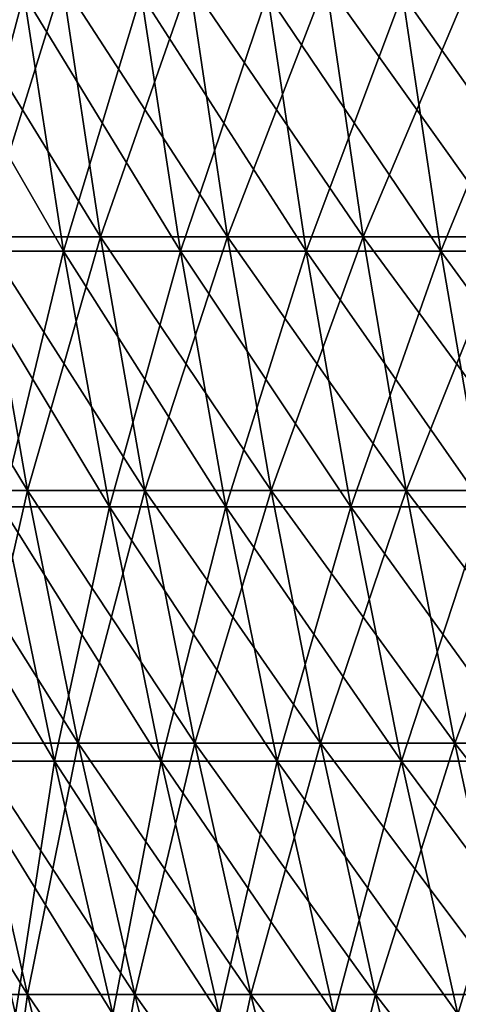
# Model space of a CAD drawing. Header units: millimetres. Extents: x -250 to 250, y 3898 to 4150.
# Tile 74 of 256: x -229 to -218, y 4088 to 4112. Entities that reach past the tile are written whole.
import ezdxf

# ---------------------------------------------------------------- set-up
doc = ezdxf.new("R2010")
doc.units = ezdxf.units.MM
doc.header["$LTSCALE"] = 5.599365
for name, color, linetype in [('2', 7, 'CONTINUOUS'), ('3', 7, 'CONTINUOUS'), ('4', 7, 'CONTINUOUS'), ('5', 7, 'CONTINUOUS')]:
    doc.layers.add(name, color=color, linetype=linetype)

msp = doc.modelspace()

# ---------------------------------------------------------------- linework, layer by layer
at = {"layer": '2', "color": 251, "linetype": 'Continuous', "true_color": 0x504f50}
for points in [[(-227.654, 4112.734, -96.358), (-229.575, 4106.581, -88.938), (-230.514, 4112.734, -89.301), (-227.654, 4112.734, -96.358)], [(-226.728, 4106.581, -95.966), (-229.575, 4106.581, -88.938), (-227.654, 4112.734, -96.358), (-226.728, 4106.581, -95.966)], [(-224.579, 4112.734, -103.323), (-226.728, 4106.581, -95.966), (-227.654, 4112.734, -96.358), (-224.579, 4112.734, -103.323)], [(-223.665, 4106.581, -102.902), (-226.728, 4106.581, -95.966), (-224.579, 4112.734, -103.323), (-223.665, 4106.581, -102.902)], [(-221.291, 4112.734, -110.19), (-223.665, 4106.581, -102.902), (-224.579, 4112.734, -103.323), (-221.291, 4112.734, -110.19)], [(-220.39, 4106.581, -109.741), (-223.665, 4106.581, -102.902), (-221.291, 4112.734, -110.19), (-220.39, 4106.581, -109.741)], [(-217.792, 4112.734, -116.952), (-220.39, 4106.581, -109.741), (-221.291, 4112.734, -110.19), (-217.792, 4112.734, -116.952)], [(-216.906, 4106.581, -116.476), (-220.39, 4106.581, -109.741), (-217.792, 4112.734, -116.952), (-216.906, 4106.581, -116.476)], [(-228.494, 4100.455, -88.519), (-231.112, 4100.455, -81.441), (-229.575, 4106.581, -88.938), (-228.494, 4100.455, -88.519)], [(-226.728, 4106.581, -95.966), (-228.494, 4100.455, -88.519), (-229.575, 4106.581, -88.938), (-226.728, 4106.581, -95.966)], [(-225.66, 4100.455, -95.514), (-228.494, 4100.455, -88.519), (-226.728, 4106.581, -95.966), (-225.66, 4100.455, -95.514)], [(-223.665, 4106.581, -102.902), (-225.66, 4100.455, -95.514), (-226.728, 4106.581, -95.966), (-223.665, 4106.581, -102.902)], [(-222.612, 4100.455, -102.418), (-225.66, 4100.455, -95.514), (-223.665, 4106.581, -102.902), (-222.612, 4100.455, -102.418)], [(-220.39, 4106.581, -109.741), (-222.612, 4100.455, -102.418), (-223.665, 4106.581, -102.902), (-220.39, 4106.581, -109.741)], [(-219.352, 4100.455, -109.224), (-222.612, 4100.455, -102.418), (-220.39, 4106.581, -109.741), (-219.352, 4100.455, -109.224)], [(-216.906, 4106.581, -116.476), (-219.352, 4100.455, -109.224), (-220.39, 4106.581, -109.741), (-216.906, 4106.581, -116.476)], [(-215.884, 4100.455, -115.927), (-219.352, 4100.455, -109.224), (-216.906, 4106.581, -116.476), (-215.884, 4100.455, -115.927)], [(-228.494, 4100.455, -88.519), (-229.875, 4094.359, -81.005), (-231.112, 4100.455, -81.441), (-228.494, 4100.455, -88.519)], [(-227.271, 4094.359, -88.045), (-229.875, 4094.359, -81.005), (-228.494, 4100.455, -88.519), (-227.271, 4094.359, -88.045)], [(-225.66, 4100.455, -95.514), (-227.271, 4094.359, -88.045), (-228.494, 4100.455, -88.519), (-225.66, 4100.455, -95.514)], [(-224.452, 4094.359, -95.002), (-227.271, 4094.359, -88.045), (-225.66, 4100.455, -95.514), (-224.452, 4094.359, -95.002)], [(-222.612, 4100.455, -102.418), (-224.452, 4094.359, -95.002), (-225.66, 4100.455, -95.514), (-222.612, 4100.455, -102.418)], [(-221.42, 4094.359, -101.869), (-224.452, 4094.359, -95.002), (-222.612, 4100.455, -102.418), (-221.42, 4094.359, -101.869)], [(-219.352, 4100.455, -109.224), (-221.42, 4094.359, -101.869), (-222.612, 4100.455, -102.418), (-219.352, 4100.455, -109.224)], [(-218.178, 4094.359, -108.64), (-221.42, 4094.359, -101.869), (-219.352, 4100.455, -109.224), (-218.178, 4094.359, -108.64)], [(-215.884, 4100.455, -115.927), (-218.178, 4094.359, -108.64), (-219.352, 4100.455, -109.224), (-215.884, 4100.455, -115.927)], [(-214.729, 4094.359, -115.307), (-218.178, 4094.359, -108.64), (-215.884, 4100.455, -115.927), (-214.729, 4094.359, -115.307)], [(-228.494, 4088.298, -80.518), (-230.866, 4088.298, -73.444), (-229.875, 4094.359, -81.005), (-228.494, 4088.298, -80.518)], [(-227.271, 4094.359, -88.045), (-228.494, 4088.298, -80.518), (-229.875, 4094.359, -81.005), (-227.271, 4094.359, -88.045)], [(-225.906, 4088.298, -87.517), (-228.494, 4088.298, -80.518), (-227.271, 4094.359, -88.045), (-225.906, 4088.298, -87.517)], [(-224.452, 4094.359, -95.002), (-225.906, 4088.298, -87.517), (-227.271, 4094.359, -88.045), (-224.452, 4094.359, -95.002)], [(-223.104, 4088.298, -94.432), (-225.906, 4088.298, -87.517), (-224.452, 4094.359, -95.002), (-223.104, 4088.298, -94.432)], [(-221.42, 4094.359, -101.869), (-223.104, 4088.298, -94.432), (-224.452, 4094.359, -95.002), (-221.42, 4094.359, -101.869)], [(-220.09, 4088.298, -101.258), (-223.104, 4088.298, -94.432), (-221.42, 4094.359, -101.869), (-220.09, 4088.298, -101.258)], [(-218.178, 4094.359, -108.64), (-220.09, 4088.298, -101.258), (-221.42, 4094.359, -101.869), (-218.178, 4094.359, -108.64)], [(-216.868, 4088.298, -107.987), (-220.09, 4088.298, -101.258), (-218.178, 4094.359, -108.64), (-216.868, 4088.298, -107.987)], [(-214.729, 4094.359, -115.307), (-216.868, 4088.298, -107.987), (-218.178, 4094.359, -108.64), (-214.729, 4094.359, -115.307)], [(-228.494, 4088.298, -80.518), (-229.327, 4082.276, -72.954), (-230.866, 4088.298, -73.444), (-228.494, 4088.298, -80.518)], [(-226.972, 4082.276, -79.982), (-229.327, 4082.276, -72.954), (-228.494, 4088.298, -80.518), (-226.972, 4082.276, -79.982)], [(-225.906, 4088.298, -87.517), (-226.972, 4082.276, -79.982), (-228.494, 4088.298, -80.518), (-225.906, 4088.298, -87.517)], [(-224.401, 4082.276, -86.934), (-226.972, 4082.276, -79.982), (-225.906, 4088.298, -87.517), (-224.401, 4082.276, -86.934)], [(-223.104, 4088.298, -94.432), (-224.401, 4082.276, -86.934), (-225.906, 4088.298, -87.517), (-223.104, 4088.298, -94.432)], [(-221.618, 4082.276, -93.803), (-224.401, 4082.276, -86.934), (-223.104, 4088.298, -94.432), (-221.618, 4082.276, -93.803)], [(-220.09, 4088.298, -101.258), (-221.618, 4082.276, -93.803), (-223.104, 4088.298, -94.432), (-220.09, 4088.298, -101.258)], [(-218.624, 4082.276, -100.583), (-221.618, 4082.276, -93.803), (-220.09, 4088.298, -101.258), (-218.624, 4082.276, -100.583)], [(-216.868, 4088.298, -107.987), (-218.624, 4082.276, -100.583), (-220.09, 4088.298, -101.258), (-216.868, 4088.298, -107.987)], [(-215.423, 4082.276, -107.268), (-218.624, 4082.276, -100.583), (-216.868, 4088.298, -107.987), (-215.423, 4082.276, -107.268)]]:
    msp.add_3dface(points, dxfattribs=at)
at = {"layer": '3', "color": 251, "linetype": 'Continuous', "true_color": 0x504f50}
for points in [[(-229.575, 4106.581, 88.938), (-226.728, 4106.581, 95.966), (-230.514, 4112.734, 89.301), (-229.575, 4106.581, 88.938)], [(-230.514, 4112.734, 89.301), (-226.728, 4106.581, 95.966), (-227.654, 4112.734, 96.358), (-230.514, 4112.734, 89.301)], [(-226.728, 4106.581, 95.966), (-223.665, 4106.581, 102.902), (-227.654, 4112.734, 96.358), (-226.728, 4106.581, 95.966)], [(-227.654, 4112.734, 96.358), (-223.665, 4106.581, 102.902), (-224.579, 4112.734, 103.323), (-227.654, 4112.734, 96.358)], [(-223.665, 4106.581, 102.902), (-220.39, 4106.581, 109.741), (-224.579, 4112.734, 103.323), (-223.665, 4106.581, 102.902)], [(-224.579, 4112.734, 103.323), (-220.39, 4106.581, 109.741), (-221.291, 4112.734, 110.19), (-224.579, 4112.734, 103.323)], [(-220.39, 4106.581, 109.741), (-216.906, 4106.581, 116.476), (-221.291, 4112.734, 110.19), (-220.39, 4106.581, 109.741)], [(-221.291, 4112.734, 110.19), (-216.906, 4106.581, 116.476), (-217.792, 4112.734, 116.952), (-221.291, 4112.734, 110.19)], [(-231.112, 4100.455, 81.441), (-228.494, 4100.455, 88.519), (-232.205, 4106.581, 81.826), (-231.112, 4100.455, 81.441)], [(-232.205, 4106.581, 81.826), (-228.494, 4100.455, 88.519), (-229.575, 4106.581, 88.938), (-232.205, 4106.581, 81.826)], [(-228.494, 4100.455, 88.519), (-225.66, 4100.455, 95.514), (-229.575, 4106.581, 88.938), (-228.494, 4100.455, 88.519)], [(-229.575, 4106.581, 88.938), (-225.66, 4100.455, 95.514), (-226.728, 4106.581, 95.966), (-229.575, 4106.581, 88.938)], [(-225.66, 4100.455, 95.514), (-222.612, 4100.455, 102.418), (-226.728, 4106.581, 95.966), (-225.66, 4100.455, 95.514)], [(-226.728, 4106.581, 95.966), (-222.612, 4100.455, 102.418), (-223.665, 4106.581, 102.902), (-226.728, 4106.581, 95.966)], [(-222.612, 4100.455, 102.418), (-219.352, 4100.455, 109.224), (-223.665, 4106.581, 102.902), (-222.612, 4100.455, 102.418)], [(-223.665, 4106.581, 102.902), (-219.352, 4100.455, 109.224), (-220.39, 4106.581, 109.741), (-223.665, 4106.581, 102.902)], [(-219.352, 4100.455, 109.224), (-215.884, 4100.455, 115.927), (-220.39, 4106.581, 109.741), (-219.352, 4100.455, 109.224)], [(-220.39, 4106.581, 109.741), (-215.884, 4100.455, 115.927), (-216.906, 4106.581, 116.476), (-220.39, 4106.581, 109.741)], [(-229.875, 4094.359, 81.005), (-227.271, 4094.359, 88.045), (-231.112, 4100.455, 81.441), (-229.875, 4094.359, 81.005)], [(-231.112, 4100.455, 81.441), (-227.271, 4094.359, 88.045), (-228.494, 4100.455, 88.519), (-231.112, 4100.455, 81.441)], [(-227.271, 4094.359, 88.045), (-224.452, 4094.359, 95.002), (-228.494, 4100.455, 88.519), (-227.271, 4094.359, 88.045)], [(-228.494, 4100.455, 88.519), (-224.452, 4094.359, 95.002), (-225.66, 4100.455, 95.514), (-228.494, 4100.455, 88.519)], [(-224.452, 4094.359, 95.002), (-221.42, 4094.359, 101.869), (-225.66, 4100.455, 95.514), (-224.452, 4094.359, 95.002)], [(-225.66, 4100.455, 95.514), (-221.42, 4094.359, 101.869), (-222.612, 4100.455, 102.418), (-225.66, 4100.455, 95.514)], [(-221.42, 4094.359, 101.869), (-218.178, 4094.359, 108.64), (-222.612, 4100.455, 102.418), (-221.42, 4094.359, 101.869)], [(-222.612, 4100.455, 102.418), (-218.178, 4094.359, 108.64), (-219.352, 4100.455, 109.224), (-222.612, 4100.455, 102.418)], [(-218.178, 4094.359, 108.64), (-214.729, 4094.359, 115.307), (-219.352, 4100.455, 109.224), (-218.178, 4094.359, 108.64)], [(-219.352, 4100.455, 109.224), (-214.729, 4094.359, 115.307), (-215.884, 4100.455, 115.927), (-219.352, 4100.455, 109.224)], [(-230.866, 4088.298, 73.444), (-228.494, 4088.298, 80.518), (-232.26, 4094.359, 73.887), (-230.866, 4088.298, 73.444)], [(-232.26, 4094.359, 73.887), (-228.494, 4088.298, 80.518), (-229.875, 4094.359, 81.005), (-232.26, 4094.359, 73.887)], [(-228.494, 4088.298, 80.518), (-225.906, 4088.298, 87.517), (-229.875, 4094.359, 81.005), (-228.494, 4088.298, 80.518)], [(-229.875, 4094.359, 81.005), (-225.906, 4088.298, 87.517), (-227.271, 4094.359, 88.045), (-229.875, 4094.359, 81.005)], [(-225.906, 4088.298, 87.517), (-223.104, 4088.298, 94.432), (-227.271, 4094.359, 88.045), (-225.906, 4088.298, 87.517)], [(-227.271, 4094.359, 88.045), (-223.104, 4088.298, 94.432), (-224.452, 4094.359, 95.002), (-227.271, 4094.359, 88.045)], [(-223.104, 4088.298, 94.432), (-220.09, 4088.298, 101.258), (-224.452, 4094.359, 95.002), (-223.104, 4088.298, 94.432)], [(-224.452, 4094.359, 95.002), (-220.09, 4088.298, 101.258), (-221.42, 4094.359, 101.869), (-224.452, 4094.359, 95.002)], [(-220.09, 4088.298, 101.258), (-216.868, 4088.298, 107.987), (-221.42, 4094.359, 101.869), (-220.09, 4088.298, 101.258)], [(-221.42, 4094.359, 101.869), (-216.868, 4088.298, 107.987), (-218.178, 4094.359, 108.64), (-221.42, 4094.359, 101.869)], [(-216.868, 4088.298, 107.987), (-213.439, 4088.298, 114.615), (-218.178, 4094.359, 108.64), (-216.868, 4088.298, 107.987)], [(-218.178, 4094.359, 108.64), (-213.439, 4088.298, 114.615), (-214.729, 4094.359, 115.307), (-218.178, 4094.359, 108.64)], [(-229.327, 4082.276, 72.954), (-226.972, 4082.276, 79.982), (-230.866, 4088.298, 73.444), (-229.327, 4082.276, 72.954)], [(-230.866, 4088.298, 73.444), (-226.972, 4082.276, 79.982), (-228.494, 4088.298, 80.518), (-230.866, 4088.298, 73.444)], [(-226.972, 4082.276, 79.982), (-224.401, 4082.276, 86.934), (-228.494, 4088.298, 80.518), (-226.972, 4082.276, 79.982)], [(-228.494, 4088.298, 80.518), (-224.401, 4082.276, 86.934), (-225.906, 4088.298, 87.517), (-228.494, 4088.298, 80.518)], [(-224.401, 4082.276, 86.934), (-221.618, 4082.276, 93.803), (-225.906, 4088.298, 87.517), (-224.401, 4082.276, 86.934)], [(-225.906, 4088.298, 87.517), (-221.618, 4082.276, 93.803), (-223.104, 4088.298, 94.432), (-225.906, 4088.298, 87.517)], [(-221.618, 4082.276, 93.803), (-218.624, 4082.276, 100.583), (-223.104, 4088.298, 94.432), (-221.618, 4082.276, 93.803)], [(-223.104, 4088.298, 94.432), (-218.624, 4082.276, 100.583), (-220.09, 4088.298, 101.258), (-223.104, 4088.298, 94.432)], [(-218.624, 4082.276, 100.583), (-215.423, 4082.276, 107.268), (-220.09, 4088.298, 101.258), (-218.624, 4082.276, 100.583)], [(-220.09, 4088.298, 101.258), (-215.423, 4082.276, 107.268), (-216.868, 4088.298, 107.987), (-220.09, 4088.298, 101.258)]]:
    msp.add_3dface(points, dxfattribs=at)
at = {"layer": '4', "color": 155, "linetype": 'Continuous', "true_color": 0x4a708c}
for points in [[(-228.585, 4112.436, 88.554), (-230.231, 4106.235, 81.13), (-231.204, 4112.436, 81.473), (-228.585, 4112.436, 88.554)], [(-227.624, 4106.235, 88.182), (-230.231, 4106.235, 81.13), (-228.585, 4112.436, 88.554), (-227.624, 4106.235, 88.182)], [(-225.75, 4112.436, 95.552), (-227.624, 4106.235, 88.182), (-228.585, 4112.436, 88.554), (-225.75, 4112.436, 95.552)], [(-224.8, 4106.235, 95.15), (-227.624, 4106.235, 88.182), (-225.75, 4112.436, 95.552), (-224.8, 4106.235, 95.15)], [(-222.7, 4112.436, 102.458), (-224.8, 4106.235, 95.15), (-225.75, 4112.436, 95.552), (-222.7, 4112.436, 102.458)], [(-221.764, 4106.235, 102.027), (-224.8, 4106.235, 95.15), (-222.7, 4112.436, 102.458), (-221.764, 4106.235, 102.027)], [(-219.439, 4112.436, 109.268), (-221.764, 4106.235, 102.027), (-222.7, 4112.436, 102.458), (-219.439, 4112.436, 109.268)], [(-218.516, 4106.235, 108.808), (-221.764, 4106.235, 102.027), (-219.439, 4112.436, 109.268), (-218.516, 4106.235, 108.808)], [(-215.97, 4112.436, 115.974), (-218.516, 4106.235, 108.808), (-219.439, 4112.436, 109.268), (-215.97, 4112.436, 115.974)], [(-215.062, 4106.235, 115.486), (-218.516, 4106.235, 108.808), (-215.97, 4112.436, 115.974), (-215.062, 4106.235, 115.486)], [(-227.624, 4106.235, 88.182), (-229.111, 4100.063, 80.736), (-230.231, 4106.235, 81.13), (-227.624, 4106.235, 88.182)], [(-226.516, 4100.063, 87.753), (-229.111, 4100.063, 80.736), (-227.624, 4106.235, 88.182), (-226.516, 4100.063, 87.753)], [(-224.8, 4106.235, 95.15), (-226.516, 4100.063, 87.753), (-227.624, 4106.235, 88.182), (-224.8, 4106.235, 95.15)], [(-223.707, 4100.063, 94.687), (-226.516, 4100.063, 87.753), (-224.8, 4106.235, 95.15), (-223.707, 4100.063, 94.687)], [(-221.764, 4106.235, 102.027), (-223.707, 4100.063, 94.687), (-224.8, 4106.235, 95.15), (-221.764, 4106.235, 102.027)], [(-220.685, 4100.063, 101.531), (-223.707, 4100.063, 94.687), (-221.764, 4106.235, 102.027), (-220.685, 4100.063, 101.531)], [(-218.516, 4106.235, 108.808), (-220.685, 4100.063, 101.531), (-221.764, 4106.235, 102.027), (-218.516, 4106.235, 108.808)], [(-217.453, 4100.063, 108.279), (-220.685, 4100.063, 101.531), (-218.516, 4106.235, 108.808), (-217.453, 4100.063, 108.279)], [(-215.062, 4106.235, 115.486), (-217.453, 4100.063, 108.279), (-218.516, 4106.235, 108.808), (-215.062, 4106.235, 115.486)], [(-227.844, 4093.922, 80.289), (-230.209, 4093.922, 73.235), (-229.111, 4100.063, 80.736), (-227.844, 4093.922, 80.289)], [(-226.516, 4100.063, 87.753), (-227.844, 4093.922, 80.289), (-229.111, 4100.063, 80.736), (-226.516, 4100.063, 87.753)], [(-225.264, 4093.922, 87.268), (-227.844, 4093.922, 80.289), (-226.516, 4100.063, 87.753), (-225.264, 4093.922, 87.268)], [(-223.707, 4100.063, 94.687), (-225.264, 4093.922, 87.268), (-226.516, 4100.063, 87.753), (-223.707, 4100.063, 94.687)], [(-222.469, 4093.922, 94.163), (-225.264, 4093.922, 87.268), (-223.707, 4100.063, 94.687), (-222.469, 4093.922, 94.163)], [(-220.685, 4100.063, 101.531), (-222.469, 4093.922, 94.163), (-223.707, 4100.063, 94.687), (-220.685, 4100.063, 101.531)], [(-219.464, 4093.922, 100.969), (-222.469, 4093.922, 94.163), (-220.685, 4100.063, 101.531), (-219.464, 4093.922, 100.969)], [(-217.453, 4100.063, 108.279), (-219.464, 4093.922, 100.969), (-220.685, 4100.063, 101.531), (-217.453, 4100.063, 108.279)], [(-216.251, 4093.922, 107.68), (-219.464, 4093.922, 100.969), (-217.453, 4100.063, 108.279), (-216.251, 4093.922, 107.68)], [(-227.844, 4093.922, 80.289), (-228.78, 4087.818, 72.78), (-230.209, 4093.922, 73.235), (-227.844, 4093.922, 80.289)], [(-226.431, 4087.818, 79.791), (-228.78, 4087.818, 72.78), (-227.844, 4093.922, 80.289), (-226.431, 4087.818, 79.791)], [(-225.264, 4093.922, 87.268), (-226.431, 4087.818, 79.791), (-227.844, 4093.922, 80.289), (-225.264, 4093.922, 87.268)], [(-223.866, 4087.818, 86.726), (-226.431, 4087.818, 79.791), (-225.264, 4093.922, 87.268), (-223.866, 4087.818, 86.726)], [(-222.469, 4093.922, 94.163), (-223.866, 4087.818, 86.726), (-225.264, 4093.922, 87.268), (-222.469, 4093.922, 94.163)], [(-221.089, 4087.818, 93.579), (-223.866, 4087.818, 86.726), (-222.469, 4093.922, 94.163), (-221.089, 4087.818, 93.579)], [(-219.464, 4093.922, 100.969), (-221.089, 4087.818, 93.579), (-222.469, 4093.922, 94.163), (-219.464, 4093.922, 100.969)], [(-218.102, 4087.818, 100.343), (-221.089, 4087.818, 93.579), (-219.464, 4093.922, 100.969), (-218.102, 4087.818, 100.343)], [(-216.251, 4093.922, 107.68), (-218.102, 4087.818, 100.343), (-219.464, 4093.922, 100.969), (-216.251, 4093.922, 107.68)], [(-214.909, 4087.818, 107.012), (-218.102, 4087.818, 100.343), (-216.251, 4093.922, 107.68), (-214.909, 4087.818, 107.012)]]:
    msp.add_3dface(points, dxfattribs=at)
at = {"layer": '5', "color": 155, "linetype": 'Continuous', "true_color": 0x4a708c}
for points in [[(-230.231, 4106.235, -81.13), (-227.624, 4106.235, -88.182), (-231.204, 4112.436, -81.473), (-230.231, 4106.235, -81.13)], [(-231.204, 4112.436, -81.473), (-227.624, 4106.235, -88.182), (-228.585, 4112.436, -88.554), (-231.204, 4112.436, -81.473)], [(-227.624, 4106.235, -88.182), (-224.8, 4106.235, -95.15), (-228.585, 4112.436, -88.554), (-227.624, 4106.235, -88.182)], [(-228.585, 4112.436, -88.554), (-224.8, 4106.235, -95.15), (-225.75, 4112.436, -95.552), (-228.585, 4112.436, -88.554)], [(-224.8, 4106.235, -95.15), (-221.764, 4106.235, -102.027), (-225.75, 4112.436, -95.552), (-224.8, 4106.235, -95.15)], [(-225.75, 4112.436, -95.552), (-221.764, 4106.235, -102.027), (-222.7, 4112.436, -102.458), (-225.75, 4112.436, -95.552)], [(-221.764, 4106.235, -102.027), (-218.516, 4106.235, -108.808), (-222.7, 4112.436, -102.458), (-221.764, 4106.235, -102.027)], [(-222.7, 4112.436, -102.458), (-218.516, 4106.235, -108.808), (-219.439, 4112.436, -109.268), (-222.7, 4112.436, -102.458)], [(-218.516, 4106.235, -108.808), (-215.062, 4106.235, -115.486), (-219.439, 4112.436, -109.268), (-218.516, 4106.235, -108.808)], [(-219.439, 4112.436, -109.268), (-215.062, 4106.235, -115.486), (-215.97, 4112.436, -115.974), (-219.439, 4112.436, -109.268)], [(-229.111, 4100.063, -80.736), (-226.516, 4100.063, -87.753), (-230.231, 4106.235, -81.13), (-229.111, 4100.063, -80.736)], [(-230.231, 4106.235, -81.13), (-226.516, 4100.063, -87.753), (-227.624, 4106.235, -88.182), (-230.231, 4106.235, -81.13)], [(-226.516, 4100.063, -87.753), (-223.707, 4100.063, -94.687), (-227.624, 4106.235, -88.182), (-226.516, 4100.063, -87.753)], [(-227.624, 4106.235, -88.182), (-223.707, 4100.063, -94.687), (-224.8, 4106.235, -95.15), (-227.624, 4106.235, -88.182)], [(-223.707, 4100.063, -94.687), (-220.685, 4100.063, -101.531), (-224.8, 4106.235, -95.15), (-223.707, 4100.063, -94.687)], [(-224.8, 4106.235, -95.15), (-220.685, 4100.063, -101.531), (-221.764, 4106.235, -102.027), (-224.8, 4106.235, -95.15)], [(-220.685, 4100.063, -101.531), (-217.453, 4100.063, -108.279), (-221.764, 4106.235, -102.027), (-220.685, 4100.063, -101.531)], [(-221.764, 4106.235, -102.027), (-217.453, 4100.063, -108.279), (-218.516, 4106.235, -108.808), (-221.764, 4106.235, -102.027)], [(-217.453, 4100.063, -108.279), (-214.016, 4100.063, -114.924), (-218.516, 4106.235, -108.808), (-217.453, 4100.063, -108.279)], [(-218.516, 4106.235, -108.808), (-214.016, 4100.063, -114.924), (-215.062, 4106.235, -115.486), (-218.516, 4106.235, -108.808)], [(-230.209, 4093.922, -73.235), (-227.844, 4093.922, -80.289), (-231.489, 4100.063, -73.642), (-230.209, 4093.922, -73.235)], [(-231.489, 4100.063, -73.642), (-227.844, 4093.922, -80.289), (-229.111, 4100.063, -80.736), (-231.489, 4100.063, -73.642)], [(-227.844, 4093.922, -80.289), (-225.264, 4093.922, -87.268), (-229.111, 4100.063, -80.736), (-227.844, 4093.922, -80.289)], [(-229.111, 4100.063, -80.736), (-225.264, 4093.922, -87.268), (-226.516, 4100.063, -87.753), (-229.111, 4100.063, -80.736)], [(-225.264, 4093.922, -87.268), (-222.469, 4093.922, -94.163), (-226.516, 4100.063, -87.753), (-225.264, 4093.922, -87.268)], [(-226.516, 4100.063, -87.753), (-222.469, 4093.922, -94.163), (-223.707, 4100.063, -94.687), (-226.516, 4100.063, -87.753)], [(-222.469, 4093.922, -94.163), (-219.464, 4093.922, -100.969), (-223.707, 4100.063, -94.687), (-222.469, 4093.922, -94.163)], [(-223.707, 4100.063, -94.687), (-219.464, 4093.922, -100.969), (-220.685, 4100.063, -101.531), (-223.707, 4100.063, -94.687)], [(-219.464, 4093.922, -100.969), (-216.251, 4093.922, -107.68), (-220.685, 4100.063, -101.531), (-219.464, 4093.922, -100.969)], [(-220.685, 4100.063, -101.531), (-216.251, 4093.922, -107.68), (-217.453, 4100.063, -108.279), (-220.685, 4100.063, -101.531)], [(-228.78, 4087.818, -72.78), (-226.431, 4087.818, -79.791), (-230.209, 4093.922, -73.235), (-228.78, 4087.818, -72.78)], [(-230.209, 4093.922, -73.235), (-226.431, 4087.818, -79.791), (-227.844, 4093.922, -80.289), (-230.209, 4093.922, -73.235)], [(-226.431, 4087.818, -79.791), (-223.866, 4087.818, -86.726), (-227.844, 4093.922, -80.289), (-226.431, 4087.818, -79.791)], [(-227.844, 4093.922, -80.289), (-223.866, 4087.818, -86.726), (-225.264, 4093.922, -87.268), (-227.844, 4093.922, -80.289)], [(-223.866, 4087.818, -86.726), (-221.089, 4087.818, -93.579), (-225.264, 4093.922, -87.268), (-223.866, 4087.818, -86.726)], [(-225.264, 4093.922, -87.268), (-221.089, 4087.818, -93.579), (-222.469, 4093.922, -94.163), (-225.264, 4093.922, -87.268)], [(-221.089, 4087.818, -93.579), (-218.102, 4087.818, -100.343), (-222.469, 4093.922, -94.163), (-221.089, 4087.818, -93.579)], [(-222.469, 4093.922, -94.163), (-218.102, 4087.818, -100.343), (-219.464, 4093.922, -100.969), (-222.469, 4093.922, -94.163)], [(-218.102, 4087.818, -100.343), (-214.909, 4087.818, -107.012), (-219.464, 4093.922, -100.969), (-218.102, 4087.818, -100.343)], [(-219.464, 4093.922, -100.969), (-214.909, 4087.818, -107.012), (-216.251, 4093.922, -107.68), (-219.464, 4093.922, -100.969)]]:
    msp.add_3dface(points, dxfattribs=at)

doc.saveas('drawing.dxf')
